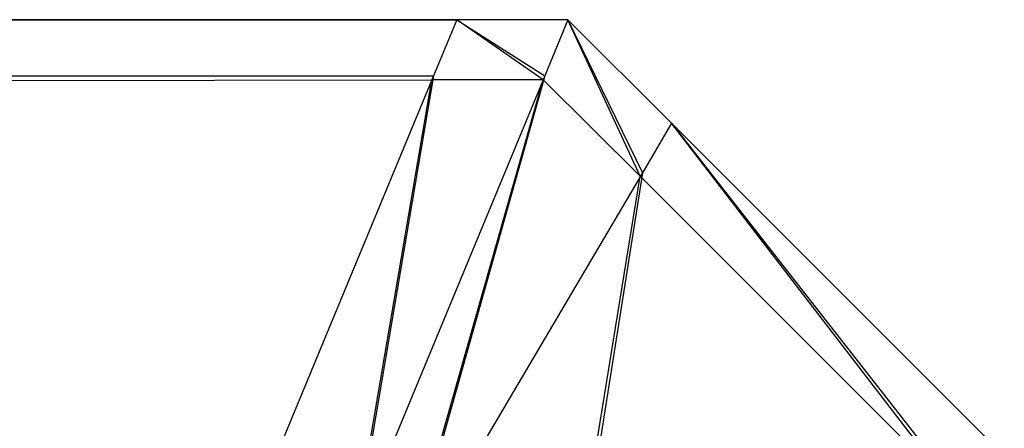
# Model space of a CAD drawing. Extents: x 0 to 1.6, y -0.5 to 0.
# Tile 182 of 182: x 1.598005 to 1.599792, y -0.00202 to -0.001278. Entities that reach past the tile are written whole.
import ezdxf

# ---------------------------------------------------------------- set-up
doc = ezdxf.new("R2010")
doc.units = 0
doc.layers.add('L45_ABDECKPL_0___REPLACEMTFOREM', color=7, linetype='CONTINUOUS')

msp = doc.modelspace()

# ---------------------------------------------------------------- linework, layer by layer
at = {"layer": 'L45_ABDECKPL_0___REPLACEMTFOREM', "color": 39}
for points, invisible_edges in [([(1.128221, -0.001278, 0.601706), (1.598798, -0.001278, 0.601568), (1.128221, -0.001278, 0.601568), (1.128221, -0.001278, 0.601706)], 13), ([(1.598798, -0.001278, 0.601568), (1.128221, -0.001278, 0.601706), (1.598798, -0.001278, 0.601706), (1.598798, -0.001278, 0.601568)], 14), ([(1.598798, -0.001278, 0.591715), (1.128221, -0.001387, 0.591607), (1.128221, -0.001278, 0.591715), (1.598798, -0.001278, 0.591715)], 13), ([(1.128221, -0.001387, 0.591607), (1.598798, -0.001278, 0.591715), (1.598753, -0.001387, 0.591607), (1.128221, -0.001387, 0.591607)], 14), ([(1.598756, -0.00138, 0.601807), (1.128221, -0.001278, 0.601706), (1.128221, -0.00138, 0.601807), (1.598756, -0.00138, 0.601807)], 13), ([(1.128221, -0.001278, 0.601706), (1.598756, -0.00138, 0.601807), (1.598798, -0.001278, 0.601706), (1.128221, -0.001278, 0.601706)], 14), ([(1.128221, -0.001278, 0.591894), (1.598798, -0.001278, 0.591715), (1.128221, -0.001278, 0.591715), (1.128221, -0.001278, 0.591894)], 13), ([(1.598798, -0.001278, 0.591715), (1.128221, -0.001278, 0.591894), (1.598798, -0.001278, 0.591894), (1.598798, -0.001278, 0.591715)], 14), ([(1.128221, -0.001278, 0.601568), (1.598798, -0.001278, 0.591894), (1.128221, -0.001278, 0.591894), (1.128221, -0.001278, 0.601568)], 13), ([(1.598798, -0.001278, 0.591894), (1.128221, -0.001278, 0.601568), (1.598798, -0.001278, 0.601568), (1.598798, -0.001278, 0.591894)], 14), ([(1.598798, -0.001278, 0.591715), (1.598955, -0.001387, 0.591607), (1.598753, -0.001387, 0.591607), (1.598798, -0.001278, 0.591715)], 13), ([(1.598958, -0.00138, 0.601807), (1.598798, -0.001278, 0.601706), (1.598756, -0.00138, 0.601807), (1.598958, -0.00138, 0.601807)], 13), ([(1.598955, -0.001387, 0.591607), (1.598798, -0.001278, 0.591715), (1.599, -0.001278, 0.591715), (1.598955, -0.001387, 0.591607)], 14), ([(1.598798, -0.001278, 0.601706), (1.599, -0.001278, 0.601568), (1.598798, -0.001278, 0.601568), (1.598798, -0.001278, 0.601706)], 13), ([(1.599, -0.001278, 0.601568), (1.598798, -0.001278, 0.601706), (1.599, -0.001278, 0.601706), (1.599, -0.001278, 0.601568)], 14), ([(1.598798, -0.001278, 0.601706), (1.598958, -0.00138, 0.601807), (1.599, -0.001278, 0.601706), (1.598798, -0.001278, 0.601706)], 14), ([(1.598798, -0.001278, 0.591894), (1.599, -0.001278, 0.591715), (1.598798, -0.001278, 0.591715), (1.598798, -0.001278, 0.591894)], 13), ([(1.599, -0.001278, 0.591715), (1.598798, -0.001278, 0.591894), (1.599, -0.001278, 0.591894), (1.599, -0.001278, 0.591715)], 14), ([(1.598798, -0.001278, 0.601568), (1.599, -0.001278, 0.591894), (1.598798, -0.001278, 0.591894), (1.598798, -0.001278, 0.601568)], 13), ([(1.599, -0.001278, 0.591894), (1.598798, -0.001278, 0.601568), (1.599, -0.001278, 0.601568), (1.599, -0.001278, 0.591894)], 14), ([(1.599, -0.001278, 0.591715), (1.599131, -0.001562, 0.591607), (1.598955, -0.001387, 0.591607), (1.599, -0.001278, 0.591715)], 13), ([(1.599135, -0.001556, 0.601807), (1.599, -0.001278, 0.601706), (1.598958, -0.00138, 0.601807), (1.599135, -0.001556, 0.601807)], 13), ([(1.599, -0.001278, 0.601706), (1.599135, -0.001556, 0.601807), (1.599188, -0.001466, 0.601706), (1.599, -0.001278, 0.601706)], 14), ([(1.599, -0.001278, 0.591715), (1.599188, -0.001466, 0.591894), (1.599188, -0.001466, 0.591715), (1.599, -0.001278, 0.591715)], 13), ([(1.599188, -0.001466, 0.591894), (1.599, -0.001278, 0.591715), (1.599, -0.001278, 0.591894), (1.599188, -0.001466, 0.591894)], 14), ([(1.599131, -0.001562, 0.591607), (1.599, -0.001278, 0.591715), (1.599188, -0.001466, 0.591715), (1.599131, -0.001562, 0.591607)], 14), ([(1.599, -0.001278, 0.591894), (1.599188, -0.001466, 0.601568), (1.599188, -0.001466, 0.591894), (1.599, -0.001278, 0.591894)], 13), ([(1.599188, -0.001466, 0.601568), (1.599, -0.001278, 0.591894), (1.599, -0.001278, 0.601568), (1.599188, -0.001466, 0.601568)], 14), ([(1.599, -0.001278, 0.601568), (1.599188, -0.001466, 0.601706), (1.599188, -0.001466, 0.601568), (1.599, -0.001278, 0.601568)], 13), ([(1.599188, -0.001466, 0.601706), (1.599, -0.001278, 0.601568), (1.599, -0.001278, 0.601706), (1.599188, -0.001466, 0.601706)], 14), ([(1.598413, -0.002208, 0.602635), (1.128221, -0.00138, 0.601807), (1.128221, -0.002208, 0.602635), (1.598413, -0.002208, 0.602635)], 13), ([(1.128221, -0.00138, 0.601807), (1.598413, -0.002208, 0.602635), (1.598756, -0.00138, 0.601807), (1.128221, -0.00138, 0.601807)], 14), ([(1.598753, -0.001387, 0.591607), (1.128221, -0.002218, 0.590776), (1.128221, -0.001387, 0.591607), (1.598753, -0.001387, 0.591607)], 13), ([(1.128221, -0.002218, 0.590776), (1.598753, -0.001387, 0.591607), (1.598409, -0.002218, 0.590776), (1.128221, -0.002218, 0.590776)], 14), ([(1.598753, -0.001387, 0.591607), (1.598611, -0.002218, 0.590776), (1.598409, -0.002218, 0.590776), (1.598753, -0.001387, 0.591607)], 13), ([(1.598615, -0.002208, 0.602635), (1.598756, -0.00138, 0.601807), (1.598413, -0.002208, 0.602635), (1.598615, -0.002208, 0.602635)], 13), ([(1.598955, -0.001387, 0.591607), (1.598695, -0.002303, 0.590776), (1.598611, -0.002218, 0.590776), (1.598955, -0.001387, 0.591607)], 13), ([(1.598611, -0.002218, 0.590776), (1.598753, -0.001387, 0.591607), (1.598955, -0.001387, 0.591607), (1.598611, -0.002218, 0.590776)], 14), ([(1.598756, -0.00138, 0.601807), (1.598615, -0.002208, 0.602635), (1.598958, -0.00138, 0.601807), (1.598756, -0.00138, 0.601807)], 14), ([(1.5987, -0.002294, 0.602635), (1.598958, -0.00138, 0.601807), (1.598615, -0.002208, 0.602635), (1.5987, -0.002294, 0.602635)], 13), ([(1.598695, -0.002303, 0.590776), (1.598955, -0.001387, 0.591607), (1.599131, -0.001562, 0.591607), (1.598695, -0.002303, 0.590776)], 14), ([(1.598958, -0.00138, 0.601807), (1.5987, -0.002294, 0.602635), (1.599135, -0.001556, 0.601807), (1.598958, -0.00138, 0.601807)], 14), ([(1.599188, -0.001466, 0.591715), (1.599697, -0.002128, 0.591607), (1.599131, -0.001562, 0.591607), (1.599188, -0.001466, 0.591715)], 13), ([(1.599703, -0.002124, 0.601807), (1.599188, -0.001466, 0.601706), (1.599135, -0.001556, 0.601807), (1.599703, -0.002124, 0.601807)], 13), ([(1.599697, -0.002128, 0.591607), (1.599188, -0.001466, 0.591715), (1.599792, -0.00207, 0.591715), (1.599697, -0.002128, 0.591607)], 14), ([(1.599188, -0.001466, 0.591715), (1.599792, -0.00207, 0.591894), (1.599792, -0.00207, 0.591715), (1.599188, -0.001466, 0.591715)], 13), ([(1.599792, -0.00207, 0.591894), (1.599188, -0.001466, 0.591715), (1.599188, -0.001466, 0.591894), (1.599792, -0.00207, 0.591894)], 14), ([(1.599188, -0.001466, 0.601706), (1.599703, -0.002124, 0.601807), (1.599792, -0.00207, 0.601706), (1.599188, -0.001466, 0.601706)], 14), ([(1.599188, -0.001466, 0.591894), (1.599792, -0.00207, 0.601568), (1.599792, -0.00207, 0.591894), (1.599188, -0.001466, 0.591894)], 13), ([(1.599792, -0.00207, 0.601568), (1.599188, -0.001466, 0.591894), (1.599188, -0.001466, 0.601568), (1.599792, -0.00207, 0.601568)], 14), ([(1.599188, -0.001466, 0.601568), (1.599792, -0.00207, 0.601706), (1.599792, -0.00207, 0.601568), (1.599188, -0.001466, 0.601568)], 13), ([(1.599792, -0.00207, 0.601706), (1.599188, -0.001466, 0.601568), (1.599188, -0.001466, 0.601706), (1.599792, -0.00207, 0.601706)], 14), ([(1.599131, -0.001562, 0.591607), (1.598966, -0.002574, 0.590776), (1.598695, -0.002303, 0.590776), (1.599131, -0.001562, 0.591607)], 13), ([(1.598975, -0.002569, 0.602635), (1.599135, -0.001556, 0.601807), (1.5987, -0.002294, 0.602635), (1.598975, -0.002569, 0.602635)], 13), ([(1.598966, -0.002574, 0.590776), (1.599131, -0.001562, 0.591607), (1.599697, -0.002128, 0.591607), (1.598966, -0.002574, 0.590776)], 14), ([(1.599135, -0.001556, 0.601807), (1.598975, -0.002569, 0.602635), (1.599703, -0.002124, 0.601807), (1.599135, -0.001556, 0.601807)], 14)]:
    msp.add_3dface(points, dxfattribs=dict(at, invisible_edges=invisible_edges))

doc.saveas('drawing.dxf')
